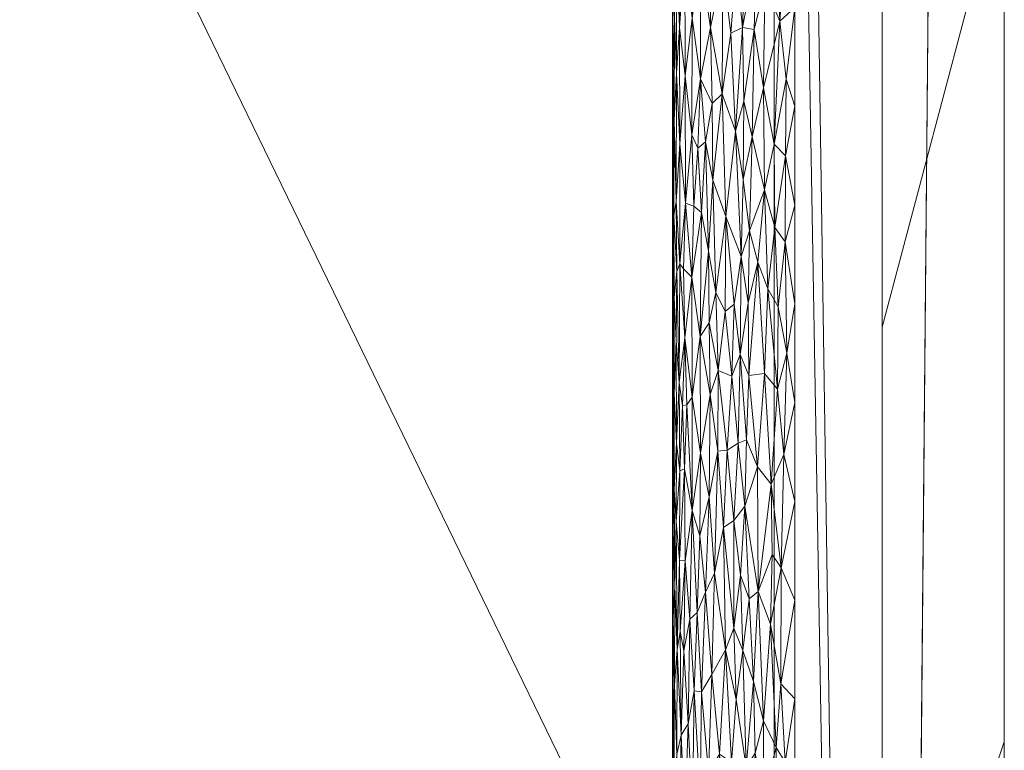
# Model space of a CAD drawing. Header units: millimetres. Extents: x -300 to 300, y 0 to 450.
# Tile 190 of 256: x 284 to 300, y 77 to 89. Entities that reach past the tile are written whole.
import ezdxf

# ---------------------------------------------------------------- set-up
doc = ezdxf.new("R2010")
doc.units = ezdxf.units.MM
doc.layers.add('A-GENM', color=13, linetype='Continuous')

# ---------------------------------------------------------------- blocks, each defined once
blk = doc.blocks.new('MODEL_CCAS0420-1080410R0 - MODEL_CCAS0420-1080410R0-453240-Preview')
at = {"layer": 'A-GENM', "lineweight": 9}
mesh = blk.add_polyface(dxfattribs=at)
corners = [(-296.159, -20, -110), (-295.657, -15.55, -110), (-294.177, -11.323, -110), (-291.793, -7.531, -110), (-288.625, -4.364, -110), (-284.831, -1.981, -110), (-280.602, -0.502, -110), (-276.147, 0, -110), (276.147, 0, -110), (280.596, -0.501, -110), (284.825, -1.978, -110), (288.619, -4.359, -110), (291.788, -7.525, -110), (294.174, -11.316, -110), (295.656, -15.545, -110), (296.159, -20, -110), (296.159, -426.171, -110), (295.658, -430.617, -110), (294.182, -434.842, -110), (291.802, -438.632, -110), (288.638, -441.797, -110), (284.848, -444.179, -110), (280.622, -445.657, -110), (276.171, -446.159, -110), (-276.171, -446.159, -110), (-280.617, -445.658, -110), (-284.842, -444.182, -110), (-288.632, -441.802, -110), (-291.797, -438.638, -110), (-294.179, -434.848, -110), (-295.657, -430.622, -110), (-296.159, -426.171, -110)]
mesh.append_faces([[corners[k] for k in face] for face in [(15, 12, 13, 14)]], dxfattribs={"vtx0": -1})
mesh.append_faces([[corners[k] for k in face] for face in [(16, 8, 15)]], dxfattribs={"vtx0": -1, "vtx1": -1})
mesh.append_faces([[corners[k] for k in face] for face in [(24, 31, 7, 8)]], dxfattribs={"vtx0": -1, "vtx1": -1, "vtx3": -1})
mesh.append_faces([[corners[k] for k in face] for face in [(31, 24, 25, 30), (18, 21, 22, 17), (17, 22, 23, 16)]], dxfattribs={"vtx0": -1, "vtx2": -1})
mesh.append_faces([[corners[k] for k in face] for face in [(0, 3, 4, 5), (0, 5, 6, 7)]], dxfattribs={"vtx0": -1, "vtx3": -1})
mesh.append_faces([[corners[k] for k in face] for face in [(28, 29, 27)]], dxfattribs={"vtx1": -1})
mesh.append_faces([[corners[k] for k in face] for face in [(25, 26, 30), (11, 12, 15, 10), (9, 10, 15, 8), (31, 0, 7)]], dxfattribs={"vtx1": -1, "vtx2": -1})
mesh.append_faces([[corners[k] for k in face] for face in [(23, 24, 8, 16)]], dxfattribs={"vtx1": -1, "vtx2": -1, "vtx3": -1})
mesh.append_faces([[corners[k] for k in face] for face in [(26, 27, 29, 30)]], dxfattribs={"vtx1": -1, "vtx3": -1})
mesh.append_faces([[corners[k] for k in face] for face in [(19, 20, 21, 18)]], dxfattribs={"vtx2": -1})
mesh.append_faces([[corners[k] for k in face] for face in [(0, 1, 2, 3)]], dxfattribs={"vtx3": -1})
mesh = blk.add_polyface(dxfattribs=at)
corners = [(-279.918, -2), (-292.651, -7.27), (-297.929, -20), (-297.929, -224.97), (-297.929, -429.94), (-292.661, -442.661), (-279.94, -447.929), (0, -447.929), (279.94, -447.929), (292.661, -442.661), (297.929, -429.94), (297.929, -224.97), (297.929, -20), (292.651, -7.27), (279.918, -2), (0, -2), (0, -3.5), (13.257, -3.5), (26.515, -3.5), (39.772, -3.5), (53.029, -3.5), (66.287, -3.5), (79.544, -3.5), (92.801, -3.5), (106.059, -3.5), (119.316, -3.5), (132.573, -3.5), (145.831, -3.5), (159.088, -3.5), (172.345, -3.5), (185.603, -3.5), (198.86, -3.5), (212.117, -3.5), (225.375, -3.5), (238.632, -3.5), (251.889, -3.5), (265.147, -3.5), (278.404, -3.5), (291.028, -7.487), (296.497, -19.511), (296.5, -32.769), (296.5, -46.026), (296.5, -59.283), (296.5, -72.541), (296.5, -85.798), (296.5, -99.055), (296.5, -112.313), (296.5, -125.57), (296.5, -138.827), (296.5, -152.085), (296.5, -165.342), (296.5, -178.599), (296.5, -191.857), (296.5, -205.114), (296.5, -218.371), (296.5, -231.629), (296.5, -244.886), (296.5, -258.143), (296.499, -271.401), (296.499, -284.658), (296.499, -297.915), (296.499, -311.173), (296.499, -324.43), (296.499, -337.687), (296.5, -350.945), (296.5, -364.202), (296.5, -377.459), (296.5, -390.717), (296.5, -403.974), (296.5, -417.231), (296.497, -430.489), (291.028, -442.513), (278.404, -446.5), (265.147, -446.5), (251.889, -446.5), (238.632, -446.5), (225.375, -446.5), (212.117, -446.5), (198.86, -446.5), (185.603, -446.5), (172.345, -446.5), (159.088, -446.5), (145.831, -446.5), (132.573, -446.5), (119.316, -446.5), (106.059, -446.5), (92.801, -446.5), (79.544, -446.5), (66.287, -446.5), (53.029, -446.5), (39.772, -446.5), (26.515, -446.5), (13.257, -446.5), (0, -446.5), (-12.926, -446.5), (-25.852, -446.5), (-38.777, -446.5), (-51.703, -446.5), (-64.629, -446.5), (-77.555, -446.5), (-90.48, -446.5), (-103.406, -446.5), (-116.332, -446.5), (-129.258, -446.5), (-142.183, -446.5), (-155.109, -446.5), (-168.035, -446.5), (-180.961, -446.5), (-193.887, -446.5), (-206.812, -446.5), (-219.738, -446.5), (-232.664, -446.5), (-245.59, -446.5), (-258.515, -446.5), (-271.441, -446.5), (-284.356, -445.968), (-294.544, -438.124), (-296.5, -425.35), (-296.5, -412.424), (-296.5, -399.498), (-296.5, -386.572), (-296.5, -373.646), (-296.5, -360.721), (-296.5, -347.795), (-296.499, -334.869), (-296.499, -321.943), (-296.499, -309.018), (-296.499, -296.092), (-296.499, -283.166), (-296.499, -270.24), (-296.5, -257.315), (-296.5, -244.389), (-296.5, -231.463), (-296.5, -218.537), (-296.5, -205.611), (-296.5, -192.686), (-296.5, -179.76), (-296.5, -166.834), (-296.5, -153.908), (-296.5, -140.983), (-296.5, -128.057), (-296.5, -115.131), (-296.5, -102.205), (-296.5, -89.28), (-296.5, -76.354), (-296.5, -63.428), (-296.5, -50.502), (-296.5, -37.576), (-296.5, -24.651), (-294.544, -11.876), (-284.356, -4.032), (-271.441, -3.5), (-258.515, -3.5), (-245.59, -3.5), (-232.664, -3.5), (-219.738, -3.5), (-206.812, -3.5), (-193.887, -3.5), (-180.961, -3.5), (-168.035, -3.5), (-155.109, -3.5), (-142.183, -3.5), (-129.258, -3.5), (-116.332, -3.5), (-103.406, -3.5), (-90.48, -3.5), (-77.555, -3.5), (-64.629, -3.5), (-51.703, -3.5), (-38.777, -3.5), (-25.852, -3.5), (-12.926, -3.5), (-294.538, -438.129), (-294.547, -438.108)]
mesh.append_faces([[corners[k] for k in face] for face in [(116, 172, 173)]])
mesh.append_faces([[corners[k] for k in face] for face in [(118, 4, 117), (6, 115, 5), (115, 6, 114), (7, 104, 6), (1, 150, 0), (151, 0, 150)]], dxfattribs={"vtx0": -1, "vtx1": -1})
mesh.append_faces([[corners[k] for k in face] for face in [(4, 124, 125), (7, 99, 100), (2, 148, 149), (149, 1, 2), (2, 141, 142), (0, 151, 152), (0, 160, 161, 15), (15, 165, 166), (15, 170, 171), (8, 81, 82, 7), (8, 72, 73), (11, 61, 62, 10), (12, 46, 47, 11), (38, 13, 14, 37), (13, 38, 39, 12)]], dxfattribs={"vtx0": -1, "vtx2": -1})
mesh.append_faces([[corners[k] for k in face] for face in [(4, 118, 119, 120), (4, 120, 121, 122), (3, 128, 129, 130), (3, 130, 131, 132), (3, 138, 139, 140), (0, 154, 155, 156), (0, 156, 157, 158), (15, 161, 162, 163), (15, 163, 164, 165), (8, 73, 74, 75), (7, 86, 87, 88), (7, 83, 84, 85), (10, 68, 69, 70), (11, 55, 56, 57), (14, 28, 29, 30), (14, 32, 33, 34), (15, 19, 20, 21), (12, 44, 45, 46), (11, 49, 50, 51), (11, 47, 48, 49), (12, 39, 40, 41)]], dxfattribs={"vtx0": -1, "vtx3": -1})
mesh.append_faces([[corners[k] for k in face] for face in [(123, 124, 4, 122), (127, 128, 3, 126), (113, 114, 6, 112), (111, 112, 6, 110), (109, 110, 6, 108), (107, 108, 6, 106), (96, 97, 7, 95), (105, 106, 6, 104), (103, 104, 7, 102), (101, 102, 7, 100), (98, 99, 7, 97), (94, 95, 7, 93), (135, 136, 3, 134), (137, 138, 3, 136), (133, 134, 3, 132), (145, 146, 2, 144), (147, 148, 2, 146), (143, 144, 2, 142), (149, 150, 1), (153, 154, 0, 152), (159, 160, 0, 158), (169, 170, 15, 168), (167, 168, 15, 166), (78, 79, 8, 77), (80, 81, 8, 79), (76, 77, 8, 75), (91, 92, 7, 90), (89, 90, 7, 88), (85, 86, 7), (82, 83, 7), (67, 68, 10, 66), (65, 66, 10, 64), (60, 61, 11, 59), (58, 59, 11, 57), (63, 64, 10, 62), (54, 55, 11, 53), (26, 27, 15, 25), (31, 32, 14, 30), (16, 17, 15, 171), (18, 19, 15, 17), (24, 25, 15, 23), (22, 23, 15, 21), (34, 35, 14), (52, 53, 11, 51), (36, 37, 14, 35), (42, 43, 12, 41), (43, 44, 12), (92, 93, 7)]], dxfattribs={"vtx1": -1, "vtx2": -1})
mesh.append_faces([[corners[k] for k in face] for face in [(3, 4, 125, 126), (2, 3, 140, 141), (71, 72, 8, 9), (70, 71, 9, 10), (27, 28, 14, 15)]], dxfattribs={"vtx1": -1, "vtx3": -1})
mesh.append_faces([[corners[k] for k in face] for face in [(4, 173, 117), (115, 172, 5)]], dxfattribs={"vtx2": -1})
mesh = blk.add_polyface(dxfattribs=at)
corners = [(0, -113.079, -5), (74.359, -113.079, -5), (148.718, -113.079, -5), (223.077, -113.079, -5), (294.5, -132.968, -5), (294.499, -81.318, -5), (294.499, -29.667, -5), (258.762, -5.5, -5), (206.609, -5.5, -5), (154.956, -5.5, -5), (103.303, -5.5, -5), (51.652, -5.5, -5), (0, -5.5, -5), (-59.752, -5.5, -5), (-119.504, -5.5, -5), (-179.256, -5.5, -5), (-239.009, -5.5, -5), (-294.499, -25.775, -5), (-289.1, -8.453, -5), (-294.499, -73.214, -5), (-294.5, -132.968, -5), (-275.116, -113.088, -5), (-244.547, -113.079, -5), (-213.979, -113.079, -5), (-183.41, -113.079, -5), (-152.842, -113.079, -5), (-122.274, -113.079, -5), (-91.705, -113.079, -5), (-61.137, -113.079, -5), (-30.568, -113.079, -5), (-119.5, -65, -5), (-114.374, -52.626, -5), (-102, -47.5, -5), (-89.626, -52.626, -5), (-84.5, -65, -5), (-89.626, -77.374, -5), (-102, -82.5, -5), (-114.374, -77.374, -5), (17.5, -65, -5), (12.374, -77.374, -5), (0, -82.5, -5), (-12.374, -77.374, -5), (-17.5, -65, -5), (-12.374, -52.626, -5), (0, -47.5, -5), (12.374, -52.626, -5), (119.5, -65, -5), (114.374, -77.374, -5), (102, -82.5, -5), (89.626, -77.374, -5), (84.5, -65, -5), (89.626, -52.626, -5), (102, -47.5, -5), (114.374, -52.626, -5), (-290.42, -24.284, -5)]
mesh.append_faces([[corners[k] for k in face] for face in [(18, 17, 54)]])
mesh.append_faces([[corners[k] for k in face] for face in [(32, 14, 31), (42, 29, 41), (50, 1, 49), (8, 3, 7), (53, 10, 52)]], dxfattribs={"vtx0": -1, "vtx1": -1})
mesh.append_faces([[corners[k] for k in face] for face in [(13, 34, 42, 43)]], dxfattribs={"vtx0": -1, "vtx1": -1, "vtx3": -1})
mesh.append_faces([[corners[k] for k in face] for face in [(30, 24, 25, 37), (16, 22, 23, 15), (35, 27, 28, 34), (37, 25, 26, 36), (36, 26, 27, 35), (31, 14, 15, 30), (13, 33, 34), (0, 40, 41, 29), (11, 50, 51, 10), (12, 44, 45, 11), (10, 51, 52)]], dxfattribs={"vtx0": -1, "vtx2": -1})
mesh.append_faces([[corners[k] for k in face] for face in [(19, 21, 22, 16), (15, 23, 24, 30), (11, 45, 38, 50)]], dxfattribs={"vtx0": -1, "vtx2": -1, "vtx3": -1})
mesh.append_faces([[corners[k] for k in face] for face in [(20, 21, 19)]], dxfattribs={"vtx1": -1})
mesh.append_faces([[corners[k] for k in face] for face in [(47, 48, 2)]], dxfattribs={"vtx1": -1, "vtx2": -1})
mesh.append_faces([[corners[k] for k in face] for face in [(28, 29, 42, 34), (38, 39, 1, 50), (46, 47, 2, 9)]], dxfattribs={"vtx1": -1, "vtx2": -1, "vtx3": -1})
mesh.append_faces([[corners[k] for k in face] for face in [(13, 14, 32, 33), (12, 13, 43, 44), (39, 40, 0, 1), (48, 49, 1, 2), (2, 3, 8, 9), (53, 46, 9, 10)]], dxfattribs={"vtx1": -1, "vtx3": -1})
mesh.append_faces([[corners[k] for k in face] for face in [(16, 54, 19), (5, 6, 7)]], dxfattribs={"vtx2": -1})
mesh.append_faces([[corners[k] for k in face] for face in [(3, 4, 5, 7)]], dxfattribs={"vtx2": -1, "vtx3": -1})
mesh = blk.add_polyface(dxfattribs=at)
corners = [(-294.5, -116.161, -2), (-294.5, -114.295, -5), (-294.5, -110.115, -2), (-294.499, -25.775, -5), (-291.031, -24.508, -5), (-294.499, -25.461, -2), (-294.5, -31.509, -2), (-294.5, -37.556, -2), (-294.499, -31.705, -5), (-294.5, -61.742, -2), (-294.5, -67.787, -2), (-294.499, -67.284, -5), (-294.499, -61.354, -5), (-284.095, -21.973, -5), (-280.627, -20.706, -5), (-291.997, -14.093, -2), (-287.563, -23.24, -5), (-294.499, -19.412, -2), (-294.499, -49.494, -5), (-294.499, -43.565, -5), (-294.5, -43.602, -2), (-294.5, -49.649, -2), (-273.69, -18.172, -5), (-283.82, -7.137, -2), (-277.159, -19.439, -5), (-294.499, -37.635, -5), (-294.5, -85.928, -2), (-294.499, -84.418, -5), (-294.5, -79.881, -2), (-294.5, -55.697, -2), (-294.499, -55.424, -5), (-294.499, -76.949, -5), (-294.5, -73.834, -2), (-294.5, -104.068, -2), (-294.5, -103.091, -5), (-294.5, -99.357, -5), (-294.499, -73.214, -5), (-294.5, -106.826, -5), (-294.5, -121.764, -5), (-294.5, -118.03, -5), (-294.5, -122.208, -2), (-294.5, -125.499, -5), (-294.5, -110.56, -5), (-294.5, -91.975, -2), (-294.5, -95.622, -5), (-294.499, -91.887, -5), (-294.499, -88.153, -5), (-294.5, -98.021, -2), (-289.496, -8.773, -2), (-294.499, -80.683, -5), (-294.5, -128.254, -2)]
mesh.append_faces([[corners[k] for k in face] for face in [(0, 1, 2), (22, 23, 24), (26, 27, 28), (28, 31, 32), (36, 32, 31), (33, 35, 47), (18, 21, 30), (47, 44, 43), (50, 41, 40)]], dxfattribs={"vtx0": -1, "vtx1": -1})
mesh.append_faces([[corners[k] for k in face] for face in [(3, 5, 6), (4, 17, 5), (25, 7, 20, 19), (29, 12, 30, 21), (33, 34, 35), (37, 33, 2), (48, 14, 24), (7, 25, 8), (12, 29, 9), (0, 39, 1)]], dxfattribs={"vtx0": -1, "vtx2": -1})
mesh.append_faces([[corners[k] for k in face] for face in [(43, 44, 45, 46)]], dxfattribs={"vtx0": -1, "vtx3": -1})
mesh.append_faces([[corners[k] for k in face] for face in [(3, 4, 5), (13, 14, 15, 16), (38, 39, 40, 41), (42, 37, 2, 1), (37, 34, 33), (15, 17, 16), (0, 40, 39), (35, 44, 47), (4, 16, 17), (49, 31, 28, 27)]], dxfattribs={"vtx1": -1, "vtx2": -1})
mesh.append_faces([[corners[k] for k in face] for face in [(6, 7, 8, 3), (9, 10, 11, 12), (18, 19, 20, 21), (36, 11, 10, 32), (26, 43, 46, 27)]], dxfattribs={"vtx1": -1, "vtx3": -1})
mesh = blk.add_polyface(dxfattribs=at)
corners = [(-299.928, -20, -2.07), (-298.043, -20, -56.035), (-296.159, -20, -110), (-296.159, -426.171, -110), (-298.043, -428.055, -56.035), (-299.928, -429.94, -2.07), (-299.928, -224.97, -2.07)]
mesh.append_faces([[corners[k] for k in face] for face in [(6, 1, 2, 3)]], dxfattribs={"vtx0": -1, "vtx3": -1})
mesh.append_faces([[corners[k] for k in face] for face in [(3, 4, 6)]], dxfattribs={"vtx1": -1, "vtx2": -1})
mesh.append_faces([[corners[k] for k in face] for face in [(4, 5, 6), (6, 0, 1)]], dxfattribs={"vtx2": -1})
mesh = blk.add_polyface(dxfattribs=at)
corners = [(-299.928, -20, -2.07), (-299.928, -224.97, -2.07), (-299.928, -429.94, -2.07), (-299.368, -429.94, -0.611), (-297.929, -429.94), (-297.929, -224.97), (-297.929, -20), (-299.368, -20, -0.611), (-299.928, -315.406, -2.07), (-297.929, -327.455), (-297.929, -372.673), (-297.929, -276.212), (-299.928, -372.673, -2.07), (-299.928, -344.039, -2.07), (-299.928, -270.188, -2.07), (-299.928, -329.722, -2.07), (-299.928, -134.534, -2.07), (-297.929, -122.485), (-297.929, -173.727), (-297.929, -199.349), (-299.928, -77.267, -2.07), (-299.928, -179.752, -2.07), (-299.928, -105.901, -2.07), (-297.929, -71.242), (-297.929, -96.864), (-297.929, -401.306), (-299.928, -401.306, -2.07), (-299.928, -386.99, -2.07), (-299.928, -48.634, -2.07), (-297.929, -45.621), (-297.929, -58.432), (-297.929, -415.623), (-299.928, -34.317, -2.07), (-299.928, -415.623, -2.07), (-297.929, -34.317), (-299.928, -247.579, -2.07), (-297.929, -250.591), (-297.929, -263.402), (-297.929, -301.834), (-297.929, -148.106), (-299.928, -292.797, -2.07), (-299.928, -157.143, -2.07), (-297.929, -350.064), (-299.928, -202.361, -2.07), (-297.929, -212.159), (-299.928, -191.057, -2.07), (-299.928, -120.217, -2.07), (-299.928, -91.584, -2.07), (-297.929, -386.99), (-299.928, -62.95, -2.07), (-297.929, -237.781), (-297.929, -314.644), (-297.929, -135.296), (-297.929, -289.023), (-297.929, -160.917), (-299.928, -358.356, -2.07), (-297.929, -186.538), (-297.929, -109.674), (-297.929, -84.053)]
mesh.append_faces([[corners[k] for k in face] for face in [(35, 50, 1), (45, 56, 21), (41, 39, 16)]], dxfattribs={"vtx0": -1, "vtx1": -1})
mesh.append_faces([[corners[k] for k in face] for face in [(31, 33, 3), (32, 34, 7)]], dxfattribs={"vtx0": -1, "vtx1": -1, "vtx2": -1})
mesh.append_faces([[corners[k] for k in face] for face in [(18, 41, 21, 56), (14, 11, 37, 35), (28, 30, 29, 32), (32, 29, 34), (40, 53, 11, 14), (30, 28, 49)]], dxfattribs={"vtx0": -1, "vtx2": -1})
mesh.append_faces([[corners[k] for k in face] for face in [(16, 39, 52, 17), (9, 8, 15, 13), (1, 50, 5, 44), (35, 37, 36, 50)]], dxfattribs={"vtx0": -1, "vtx3": -1})
mesh.append_faces([[corners[k] for k in face] for face in [(54, 39, 41, 18), (51, 38, 8, 9)]], dxfattribs={"vtx1": -1, "vtx2": -1})
mesh.append_faces([[corners[k] for k in face] for face in [(47, 22, 24, 58), (10, 42, 55, 12), (43, 1, 44, 19), (46, 16, 17, 57), (22, 46, 57, 24), (20, 47, 58, 23), (49, 20, 23, 30), (27, 26, 25, 48), (12, 27, 48, 10), (26, 33, 31, 25), (40, 8, 38, 53), (42, 9, 13, 55), (45, 43, 19, 56)]], dxfattribs={"vtx1": -1, "vtx3": -1})
mesh.append_faces([[corners[k] for k in face] for face in [(34, 6, 7), (3, 4, 31), (33, 2, 3), (7, 0, 32)]], dxfattribs={"vtx2": -1})
mesh = blk.add_polyface(dxfattribs=at)
corners = [(-294.612, -75.744, -1.34), (-294.566, -77.061, -1.49), (-294.564, -75.823, -1.497), (-294.949, -76.368, -0.737), (-294.973, -78.083, -0.708), (-294.851, -78.101, -0.868), (-294.529, -78.2, -1.662), (-294.576, -78.776, -1.453), (-294.638, -77.377, -1.269), (-294.753, -77.56, -1.027), (-294.684, -78.754, -1.162), (-294.702, -75.976, -1.124), (-295.988, -77.608, -0.072), (-295.821, -78.255, -0.126), (-295.851, -77.083, -0.115), (-295.085, -76.759, -0.586), (-295.144, -78.369, -0.531), (-295.703, -76.85, -0.173), (-295.649, -78.76, -0.197), (-295.539, -77.96, -0.252), (-296.208, -75.969, -0.024), (-296.343, -76.933, -0.007), (-296.193, -77.173, -0.027), (-295.265, -77.063, -0.43), (-295.363, -78.771, -0.359), (-295.463, -76.935, -0.295), (-295.482, -75.674, -0.285), (-295.197, -75.637, -0.484), (-295.98, -76.381, -0.074), (-296.271, -78.214, -0.015), (-296.5, -77.969), (-296.102, -79.193, -0.044), (-294.826, -76.109, -0.905), (-294.52, -76.289, -1.72), (-294.506, -77.614, -1.838), (-294.5, -76.858, -2), (-294.504, -76.102, -1.876), (-294.5, -78.37, -2), (-295.766, -75.062, -0.147), (-295.918, -75.25, -0.093), (-296.368, -75.546, -0.005), (-296.5, -76.354), (-295.344, -76.047, -0.372)]
mesh.append_faces([[corners[k] for k in face] for face in [(0, 1, 2), (3, 4, 5), (6, 1, 7), (8, 9, 10), (8, 11, 9), (12, 13, 14), (4, 15, 16), (17, 18, 19), (20, 21, 22), (23, 24, 16), (25, 26, 17), (23, 16, 15), (24, 23, 25), (23, 15, 27), (12, 14, 28), (29, 21, 30), (12, 22, 31), (4, 3, 15), (11, 32, 9), (0, 11, 8), (32, 3, 5), (1, 0, 8), (1, 6, 33), (34, 35, 36), (8, 7, 1), (33, 6, 34), (32, 5, 9), (17, 14, 13), (19, 24, 25), (17, 19, 25), (17, 13, 18), (34, 36, 33), (38, 14, 17), (28, 14, 39), (22, 28, 20), (21, 40, 41), (21, 29, 22), (28, 22, 12), (25, 23, 42), (25, 42, 26), (27, 42, 23), (33, 2, 1)]], dxfattribs={"vtx0": -1, "vtx1": -1, "vtx2": -1})
mesh.append_faces([[corners[k] for k in face] for face in [(21, 41, 30)]], dxfattribs={"vtx0": -1, "vtx2": -1})
mesh.append_faces([[corners[k] for k in face] for face in [(37, 35, 34)]], dxfattribs={"vtx1": -1, "vtx2": -1})
mesh = blk.add_polyface(dxfattribs=at)
corners = [(-294.537, -79.808, -1.616), (-294.509, -79.308, -1.812), (-294.529, -78.2, -1.662), (-294.576, -78.776, -1.453), (-295.504, -79.127, -0.272), (-295.649, -78.76, -0.197), (-295.613, -79.992, -0.214), (-294.5, -78.37, -2), (-294.506, -77.614, -1.838), (-296.102, -79.193, -0.044), (-296.271, -78.214, -0.015), (-296.276, -80.116, -0.014), (-295.187, -80.028, -0.493), (-295.363, -78.771, -0.359), (-295.33, -80.774, -0.381), (-294.624, -79.072, -1.306), (-294.705, -80.227, -1.118), (-294.614, -80.241, -1.333), (-294.822, -81.053, -0.911), (-294.784, -79.275, -0.973), (-294.903, -79.385, -0.796), (-295.144, -78.369, -0.531), (-295.038, -79.713, -0.635), (-294.973, -78.083, -0.708), (-295.539, -77.96, -0.252), (-295.821, -78.255, -0.126), (-295.902, -79.724, -0.098), (-295.753, -79.607, -0.152), (-294.851, -78.101, -0.868), (-296.131, -80.332, -0.038), (-294.753, -77.56, -1.027), (-294.684, -78.754, -1.162), (-294.638, -77.377, -1.269), (-294.557, -80.871, -1.523), (-294.5, -79.882, -2), (-294.506, -80.717, -1.845), (-294.947, -80.639, -0.739), (-295.504, -80.89, -0.272), (-295.684, -81.123, -0.181), (-295.988, -77.608, -0.072), (-296.5, -79.585), (-296.5, -77.969), (-296.193, -77.173, -0.027)]
mesh.append_faces([[corners[k] for k in face] for face in [(0, 1, 2), (3, 0, 2), (4, 5, 6), (1, 7, 8), (9, 10, 11), (12, 13, 14), (15, 16, 17), (18, 19, 20), (21, 22, 23), (21, 12, 22), (24, 5, 4), (25, 26, 27), (13, 12, 21), (22, 20, 23), (20, 28, 23), (29, 9, 11), (30, 19, 31), (31, 15, 32), (33, 3, 17), (1, 8, 2), (1, 35, 34), (35, 1, 0), (16, 31, 19), (3, 15, 17), (18, 16, 19), (4, 14, 13), (20, 22, 36), (28, 19, 30), (19, 28, 20), (27, 6, 5), (37, 4, 6), (13, 24, 4), (25, 27, 5), (38, 27, 26), (26, 25, 39), (3, 33, 0), (29, 26, 9), (10, 40, 11), (39, 9, 26), (9, 42, 10), (32, 15, 3), (16, 15, 31)]], dxfattribs={"vtx0": -1, "vtx1": -1, "vtx2": -1})
mesh.append_faces([[corners[k] for k in face] for face in [(1, 34, 7)]], dxfattribs={"vtx0": -1, "vtx2": -1})
mesh.append_faces([[corners[k] for k in face] for face in [(41, 40, 10)]], dxfattribs={"vtx1": -1, "vtx2": -1})
mesh = blk.add_polyface(dxfattribs=at)
corners = [(-295.504, -80.89, -0.272), (-295.684, -81.123, -0.181), (-295.571, -82.151, -0.236), (-294.822, -81.053, -0.911), (-294.695, -81.732, -1.139), (-294.705, -80.227, -1.118), (-295.113, -82.952, -0.559), (-295.1, -81.273, -0.571), (-295.237, -82.02, -0.451), (-294.506, -80.717, -1.845), (-294.527, -81.393, -1.673), (-294.506, -82.149, -1.838), (-294.5, -81.393, -2), (-294.5, -82.905, -2), (-294.903, -79.385, -0.796), (-294.947, -80.639, -0.739), (-294.955, -81.988, -0.729), (-295.187, -80.028, -0.493), (-295.33, -80.774, -0.381), (-295.393, -82.039, -0.339), (-294.817, -82.904, -0.92), (-295.613, -79.992, -0.214), (-295.753, -79.607, -0.152), (-296.111, -81.482, -0.042), (-296.318, -81.969, -0.01), (-296.214, -83.037, -0.023), (-295.038, -79.713, -0.635), (-295.89, -81.768, -0.102), (-295.902, -79.724, -0.098), (-294.562, -82.154, -1.506), (-294.557, -80.871, -1.523), (-294.537, -79.808, -1.616), (-294.527, -82.966, -1.669), (-294.616, -81.702, -1.328), (-294.614, -80.241, -1.333), (-294.661, -82.767, -1.214), (-294.5, -79.882, -2), (-295.707, -82.206, -0.171), (-295.504, -79.127, -0.272), (-296.276, -80.116, -0.014), (-296.5, -81.201), (-296.5, -79.585), (-296.5, -82.817), (-294.732, -82.781, -1.065), (-296.131, -80.332, -0.038)]
mesh.append_faces([[corners[k] for k in face] for face in [(12, 11, 13), (36, 9, 12), (40, 39, 41)]], dxfattribs={"vtx0": -1, "vtx1": -1})
mesh.append_faces([[corners[k] for k in face] for face in [(0, 1, 2), (3, 4, 5), (6, 7, 8), (9, 10, 11), (3, 14, 15), (6, 16, 7), (17, 18, 8), (2, 19, 0), (3, 16, 20), (16, 15, 7), (1, 21, 22), (23, 24, 25), (17, 7, 26), (7, 17, 8), (27, 28, 23), (29, 10, 30), (31, 10, 9), (12, 9, 11), (32, 11, 10), (29, 32, 10), (30, 10, 31), (29, 30, 33), (34, 4, 33), (35, 33, 4), (34, 5, 4), (18, 19, 8), (19, 18, 0), (21, 1, 0), (37, 2, 1), (28, 27, 1), (7, 15, 26), (3, 15, 16), (0, 18, 38), (33, 30, 34), (39, 24, 23), (39, 40, 24), (27, 37, 1), (3, 43, 4), (39, 23, 44), (28, 44, 23)]], dxfattribs={"vtx0": -1, "vtx1": -1, "vtx2": -1})
mesh.append_faces([[corners[k] for k in face] for face in [(40, 42, 24)]], dxfattribs={"vtx1": -1, "vtx2": -1})
mesh = blk.add_polyface(dxfattribs=at)
corners = [(-295.893, -85.116, -0.101), (-295.745, -83.261, -0.155), (-296.001, -83.293, -0.069), (-294.527, -82.966, -1.669), (-294.525, -84.536, -1.683), (-294.506, -83.664, -1.839), (-296.214, -83.037, -0.023), (-296.367, -83.624, -0.005), (-296.226, -84.384, -0.021), (-294.7, -83.874, -1.128), (-294.732, -82.781, -1.065), (-294.817, -82.904, -0.92), (-294.953, -83.898, -0.732), (-294.955, -81.988, -0.729), (-295.113, -82.952, -0.559), (-294.558, -83.835, -1.521), (-294.562, -82.154, -1.506), (-294.605, -83.144, -1.358), (-294.616, -81.702, -1.328), (-294.815, -84.869, -0.922), (-294.695, -81.732, -1.139), (-294.661, -82.767, -1.214), (-294.822, -81.053, -0.911), (-295.097, -84.12, -0.574), (-295.247, -83.341, -0.443), (-295.237, -82.02, -0.451), (-295.707, -82.206, -0.171), (-295.606, -83.603, -0.218), (-295.571, -82.151, -0.236), (-295.89, -81.768, -0.102), (-296.111, -81.482, -0.042), (-296.5, -82.817), (-296.318, -81.969, -0.01), (-296.5, -84.432), (-296.057, -84.677, -0.054), (-294.5, -82.905, -2), (-294.506, -82.149, -1.838), (-294.5, -84.417, -2), (-295.209, -84.617, -0.474), (-295.393, -82.039, -0.339), (-295.47, -83.248, -0.291), (-295.362, -84.308, -0.36), (-295.505, -84.429, -0.271), (-295.734, -84.449, -0.16), (-294.57, -84.964, -1.473)]
mesh.append_faces([[corners[k] for k in face] for face in [(33, 7, 31)]], dxfattribs={"vtx0": -1, "vtx1": -1})
mesh.append_faces([[corners[k] for k in face] for face in [(0, 1, 2), (3, 4, 5), (6, 7, 8), (9, 10, 11), (12, 13, 14), (15, 16, 17), (17, 16, 18), (9, 11, 19), (20, 10, 21), (12, 19, 11), (13, 12, 11), (22, 11, 10), (23, 14, 24), (14, 25, 24), (26, 27, 28), (29, 30, 2), (31, 7, 32), (1, 26, 29), (6, 34, 2), (5, 35, 36), (15, 4, 3), (3, 5, 36), (16, 15, 3), (24, 38, 23), (24, 39, 40), (39, 28, 40), (39, 24, 25), (41, 24, 40), (42, 41, 40), (1, 29, 2), (27, 42, 40), (28, 27, 40), (27, 1, 43), (6, 32, 7), (34, 6, 8), (30, 6, 2), (27, 26, 1), (21, 9, 17), (9, 21, 10), (18, 21, 17), (12, 14, 23), (17, 44, 15)]], dxfattribs={"vtx0": -1, "vtx1": -1, "vtx2": -1})
mesh.append_faces([[corners[k] for k in face] for face in [(37, 35, 5)]], dxfattribs={"vtx1": -1, "vtx2": -1})
mesh = blk.add_polyface(dxfattribs=at)
corners = [(-294.559, -86.106, -1.516), (-294.57, -84.964, -1.473), (-294.618, -85.087, -1.323), (-294.709, -86.082, -1.11), (-294.679, -85.007, -1.173), (-294.815, -84.869, -0.922), (-296.343, -85.446, -0.007), (-296.173, -85.683, -0.03), (-296.226, -84.384, -0.021), (-294.953, -83.898, -0.732), (-294.97, -85.928, -0.711), (-294.506, -85.172, -1.847), (-294.506, -83.664, -1.839), (-294.525, -84.536, -1.683), (-295.159, -86.456, -0.517), (-295.209, -84.617, -0.474), (-295.369, -85.859, -0.355), (-295.893, -85.116, -0.101), (-295.757, -85.625, -0.15), (-295.734, -84.449, -0.16), (-295.362, -84.308, -0.36), (-295.247, -83.341, -0.443), (-294.848, -86.031, -0.873), (-294.7, -83.874, -1.128), (-294.605, -83.144, -1.358), (-295.085, -85.293, -0.586), (-295.097, -84.12, -0.574), (-295.505, -84.429, -0.271), (-296.057, -84.677, -0.054), (-296.003, -86.299, -0.068), (-295.619, -85.207, -0.212), (-295.606, -83.603, -0.218), (-296.367, -83.624, -0.005), (-294.558, -83.835, -1.521), (-296.5, -84.432), (-296.349, -86.856, -0.007), (-296.5, -86.048), (-296.001, -83.293, -0.069), (-294.5, -84.417, -2), (-294.5, -85.928, -2), (-294.522, -85.877, -1.703), (-294.506, -86.683, -1.839), (-295.653, -86.465, -0.195), (-295.745, -83.261, -0.155)]
mesh.append_faces([[corners[k] for k in face] for face in [(38, 11, 39)]], dxfattribs={"vtx0": -1, "vtx1": -1})
mesh.append_faces([[corners[k] for k in face] for face in [(0, 1, 2), (3, 4, 5), (6, 7, 8), (5, 9, 10), (2, 4, 3), (11, 12, 13), (14, 15, 16), (17, 18, 19), (20, 15, 21), (3, 5, 22), (23, 2, 24), (25, 26, 15), (15, 14, 25), (27, 16, 20), (17, 28, 29), (30, 27, 31), (7, 28, 8), (32, 6, 8), (1, 13, 33), (6, 32, 34), (7, 6, 35), (7, 29, 28), (17, 37, 28), (12, 11, 38), (40, 41, 11), (11, 13, 40), (41, 39, 11), (1, 24, 2), (1, 40, 13), (16, 15, 20), (16, 27, 30), (10, 22, 5), (2, 23, 4), (5, 4, 23), (9, 25, 10), (25, 9, 26), (18, 42, 30), (19, 18, 30), (18, 17, 29), (31, 19, 30), (17, 19, 43), (1, 0, 40)]], dxfattribs={"vtx0": -1, "vtx1": -1, "vtx2": -1})
mesh.append_faces([[corners[k] for k in face] for face in [(34, 36, 6)]], dxfattribs={"vtx1": -1, "vtx2": -1})
mesh = blk.add_polyface(dxfattribs=at)
corners = [(-295.799, -87.165, -0.134), (-295.653, -86.465, -0.195), (-295.757, -85.625, -0.15), (-294.913, -86.977, -0.782), (-294.954, -88.113, -0.73), (-294.816, -87.195, -0.921), (-294.62, -87.051, -1.317), (-294.618, -85.087, -1.323), (-294.709, -86.082, -1.11), (-295.312, -87.871, -0.394), (-295.159, -86.456, -0.517), (-295.369, -85.859, -0.355), (-295.664, -87.749, -0.19), (-295.642, -88.952, -0.2), (-295.528, -87.256, -0.258), (-294.703, -88.164, -1.121), (-294.5, -86.684, -2), (-294.5, -85.928, -2), (-294.506, -86.683, -1.839), (-294.5, -87.44, -2), (-295.037, -87.085, -0.636), (-294.611, -88.952, -1.341), (-294.559, -86.106, -1.516), (-294.561, -88.206, -1.508), (-294.97, -85.928, -0.711), (-294.848, -86.031, -0.873), (-295.146, -87.713, -0.528), (-294.506, -88.196, -1.839), (-294.527, -87.44, -1.674), (-295.619, -85.207, -0.212), (-296.349, -86.856, -0.007), (-296.343, -85.446, -0.007), (-296.5, -86.048), (-295.986, -87.964, -0.073), (-295.834, -88.923, -0.121), (-296.356, -88.109, -0.006), (-296.164, -87.044, -0.032), (-296.003, -86.299, -0.068), (-294.522, -85.877, -1.703), (-296.5, -87.664), (-296.173, -85.683, -0.03), (-296.252, -89.055, -0.017), (-295.085, -85.293, -0.586), (-295.452, -88.861, -0.302)]
mesh.append_faces([[corners[k] for k in face] for face in [(39, 30, 32)]], dxfattribs={"vtx0": -1, "vtx1": -1})
mesh.append_faces([[corners[k] for k in face] for face in [(0, 1, 2), (3, 4, 5), (6, 7, 8), (9, 10, 11), (12, 13, 14), (8, 5, 15), (8, 15, 6), (4, 3, 20), (15, 21, 6), (6, 22, 7), (23, 22, 6), (24, 3, 25), (20, 26, 4), (9, 11, 14), (27, 18, 28), (29, 14, 11), (1, 12, 14), (30, 31, 32), (33, 34, 0), (35, 36, 30), (0, 37, 33), (28, 18, 38), (35, 30, 39), (40, 30, 36), (37, 40, 36), (33, 37, 36), (2, 37, 0), (41, 33, 36), (18, 27, 19), (28, 38, 22), (23, 28, 22), (25, 3, 5), (20, 3, 24), (42, 20, 24), (20, 10, 26), (8, 25, 5), (10, 9, 26), (14, 43, 9), (20, 42, 10), (1, 14, 29), (34, 12, 0), (0, 12, 1)]], dxfattribs={"vtx0": -1, "vtx1": -1, "vtx2": -1})
mesh.append_faces([[corners[k] for k in face] for face in [(16, 17, 18, 19)]], dxfattribs={"vtx1": -1, "vtx2": -1})
mesh = blk.add_polyface(dxfattribs=at)
corners = [(-295.121, -88.952, -0.551), (-294.957, -90.047, -0.727), (-294.954, -88.113, -0.73), (-295.312, -87.871, -0.394), (-295.452, -88.861, -0.302), (-295.322, -89.943, -0.387), (-295.642, -88.952, -0.2), (-295.528, -87.256, -0.258), (-296.007, -89.635, -0.067), (-295.865, -90.107, -0.11), (-295.834, -88.923, -0.121), (-294.506, -88.196, -1.839), (-294.5, -88.952, -2), (-294.5, -87.44, -2), (-294.611, -88.952, -1.341), (-294.633, -90.129, -1.283), (-294.562, -90.223, -1.504), (-294.702, -90.151, -1.125), (-294.817, -89.106, -0.919), (-294.82, -91.049, -0.915), (-294.703, -88.164, -1.121), (-294.816, -87.195, -0.921), (-294.561, -88.206, -1.508), (-294.62, -87.051, -1.317), (-295.119, -90.889, -0.553), (-294.528, -89.108, -1.663), (-295.146, -87.713, -0.528), (-295.538, -89.991, -0.253), (-296.182, -90.987, -0.028), (-296.252, -89.055, -0.017), (-295.986, -87.964, -0.073), (-296.5, -89.28), (-296.356, -88.109, -0.006), (-295.664, -87.749, -0.19), (-294.505, -89.535, -1.851), (-294.512, -90.734, -1.776), (-294.527, -87.44, -1.674), (-294.535, -90.96, -1.626), (-294.5, -90.463, -2), (-296.5, -87.664), (-296.164, -87.044, -0.032), (-295.715, -90.807, -0.168), (-296.342, -90.283, -0.007), (-296.5, -90.895)]
mesh.append_faces([[corners[k] for k in face] for face in [(31, 32, 39)]], dxfattribs={"vtx0": -1, "vtx1": -1})
mesh.append_faces([[corners[k] for k in face] for face in [(0, 1, 2), (3, 4, 5), (6, 4, 7), (8, 9, 10), (14, 15, 16), (17, 18, 19), (20, 17, 14), (1, 19, 18), (2, 1, 18), (21, 2, 18), (20, 21, 18), (17, 20, 18), (22, 23, 14), (1, 0, 24), (5, 24, 0), (3, 5, 0), (16, 25, 22), (26, 0, 2), (27, 5, 4), (9, 6, 10), (28, 8, 29), (30, 29, 8), (31, 29, 32), (10, 30, 8), (10, 6, 33), (34, 25, 35), (25, 11, 36), (34, 12, 11), (22, 25, 36), (25, 16, 37), (16, 22, 14), (25, 34, 11), (40, 32, 29), (14, 17, 15), (3, 0, 26), (27, 4, 6), (41, 27, 6), (42, 28, 29), (31, 42, 29), (6, 9, 41)]], dxfattribs={"vtx0": -1, "vtx1": -1, "vtx2": -1})
mesh.append_faces([[corners[k] for k in face] for face in [(11, 12, 13), (42, 31, 43)]], dxfattribs={"vtx0": -1, "vtx2": -1})
mesh.append_faces([[corners[k] for k in face] for face in [(38, 12, 34)]], dxfattribs={"vtx1": -1, "vtx2": -1})

msp = doc.modelspace()

# ---------------------------------------------------------------- block references
at = {"layer": 'A-GENM', "lineweight": 9, "rotation": 180}
msp.add_blockref('MODEL_CCAS0420-1080410R0 - MODEL_CCAS0420-1080410R0-453240-Preview', (0, 0, 850), dxfattribs=at)

doc.saveas('drawing.dxf')
